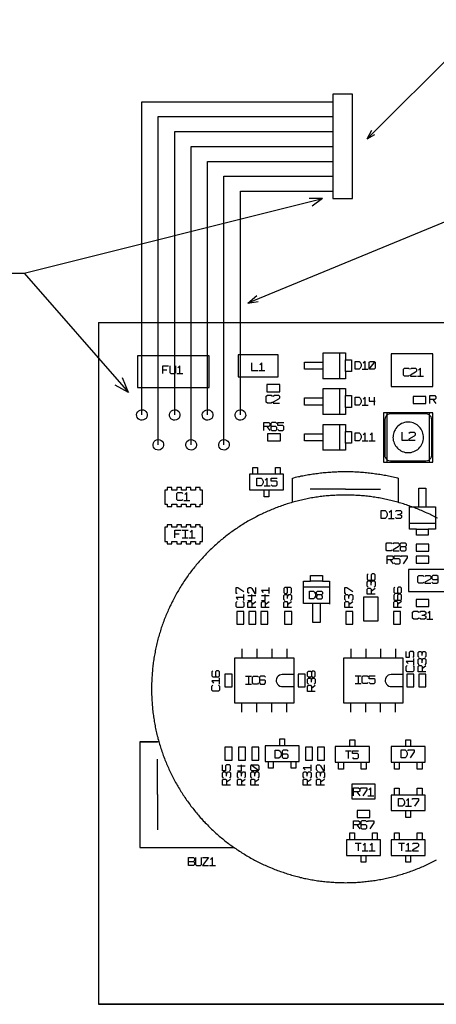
# Model space of a CAD drawing. Header units: millimetres. Extents: x 0 to 1189, y 35 to 806.
# Tile 8 of 18: x 498 to 595, y 380 to 610. Entities that reach past the tile are written whole.
import ezdxf

# ---------------------------------------------------------------- set-up
doc = ezdxf.new("R2010")
doc.units = ezdxf.units.MM
doc.layers.add('Pen 1', color=7, linetype='Continuous')

msp = doc.modelspace()

# ---------------------------------------------------------------- linework, layer by layer
at = {"layer": 'Pen 1', "color": 7, "lineweight": 30}
for p, q in [((606.9, 610.22), (578.95, 582.3)), ((578.95, 582.3), (580, 584.38)), ((578.95, 582.3), (580.7, 583.35)), ((498.62, 550.85), (568.47, 568.33)), ((610.4, 568.33), (551, 543.88)), ((568.47, 568.33), (565.33, 568.33)), ((568.47, 568.33), (566.03, 566.58)), ((526.2, 517.67), (526.2, 558.88)), ((530.05, 510.67), (530.05, 558.88)), ((533.9, 517.67), (533.9, 558.88)), ((537.75, 510.67), (537.75, 558.88)), ((541.58, 517.67), (541.58, 558.88)), ((545.42, 510.67), (545.42, 558.88)), ((549.28, 517.67), (549.28, 558.88)), ((551, 543.88), (553.1, 545.62)), ((551, 543.88), (553.45, 544.22)), ((572.53, 526.17), (572.53, 532.22)), ((573.9, 527.83), (573.9, 530.58)), ((531.08, 528.25), (532.03, 528.25)), ((553.55, 528.05), (554.97, 528.05)), ((577.78, 528.4), (579.2, 528.4)), ((579.42, 528.4), (580.85, 530.22)), ((523.08, 522.9), (521.67, 526.4)), ((534.38, 527.35), (535.78, 527.35)), ((590.72, 526.78), (592.12, 526.78)), ((523.08, 522.9), (519.92, 524.65)), ((572.53, 517.78), (572.53, 523.85)), ((573.9, 519.45), (573.9, 522.2)), ((580.6, 521.85), (580.6, 520)), ((594.3, 521.28), (595, 520.35)), ((577.78, 520), (579.2, 520)), ((583.6, 506.65), (583.6, 518.2)), ((593.53, 506.65), (593.53, 518.2)), ((555.45, 514.95), (556.15, 514.05)), ((572.53, 509.4), (572.53, 515.45)), ((573.9, 511.05), (573.9, 513.8)), ((577.78, 511.62), (579.2, 511.62)), ((579.42, 511.62), (580.85, 511.62)), ((554.8, 501.05), (556.22, 501.05)), ((573.85, 500.3), (565.6, 500.3)), ((573.85, 500.3), (582.1, 500.3)), ((536, 497.65), (537.42, 497.65)), ((583.9, 493.45), (585.3, 493.45)), ((586.03, 494.38), (586.5, 494.38)), ((588.85, 492.3), (594.9, 492.3)), ((533.95, 489.8), (534.9, 489.8)), ((535.6, 490.7), (537.03, 490.7)), ((535.6, 488.88), (537.03, 488.88)), ((536.3, 490.7), (536.3, 488.88)), ((537.25, 488.88), (538.67, 488.88)), ((590.5, 490.92), (593.25, 490.92)), ((584.3, 483.75), (585, 482.83)), ((556, 475.88), (556, 477.3)), ((570.1, 477.35), (564.05, 477.35)), ((568.45, 478.73), (565.7, 478.73)), ((579.9, 477.85), (579.9, 478.33)), ((550.08, 474.23), (550.08, 475.65)), ((551.03, 475.4), (552.88, 475.4)), ((554.17, 475.4), (556, 475.4)), ((560.33, 474.7), (560.33, 475.17)), ((574.65, 474.7), (574.65, 475.17)), ((579.9, 476.42), (580.8, 477.12)), ((551.95, 473.27), (552.88, 474)), ((555.1, 473.27), (556, 474)), ((560.33, 473.27), (561.25, 474)), ((574.65, 473.27), (575.58, 474)), ((586.08, 473.33), (586.97, 474.05)), ((591.7, 470.8), (592.17, 470.8)), ((592.88, 469.88), (594.3, 469.88)), ((549.62, 462.92), (549.62, 460.73)), ((553.1, 462.92), (553.1, 460.73)), ((556.6, 462.92), (556.6, 460.73)), ((560.1, 462.92), (560.1, 460.73)), ((575.12, 462.92), (575.12, 460.73)), ((578.6, 462.92), (578.6, 460.73)), ((582.1, 462.92), (582.1, 460.73)), ((585.6, 462.92), (585.6, 460.73)), ((591.78, 461.33), (591.78, 461.8)), ((589.9, 459.2), (589.9, 460.62)), ((591.78, 459.67), (591.78, 460.15)), ((591.78, 458.27), (592.7, 458.98)), ((550.45, 456.52), (551.88, 456.52)), ((551.17, 456.52), (551.17, 454.67)), ((576.12, 456.6), (577.55, 456.6)), ((576.83, 456.6), (576.83, 454.77)), ((544.38, 454.67), (544.38, 456.1)), ((550.45, 454.67), (551.88, 454.67)), ((565.88, 455.08), (565.88, 455.55)), ((565.88, 453.67), (566.78, 454.38)), ((576.12, 454.77), (577.55, 454.77)), ((549.62, 448.08), (549.62, 450.25)), ((553.1, 448.08), (553.1, 450.25)), ((556.6, 448.08), (556.6, 450.25)), ((560.1, 448.08), (560.1, 450.25)), ((575.12, 448.08), (575.12, 450.25)), ((578.6, 448.08), (578.6, 450.25)), ((582.1, 448.08), (582.1, 450.25)), ((585.6, 448.08), (585.6, 450.25)), ((525.7, 441.17), (529.83, 441.17)), ((573.83, 439.05), (575.22, 439.05)), ((574.53, 439.05), (574.53, 437.23)), ((529.83, 428.8), (529.83, 437.05)), ((546.03, 433.12), (546.03, 433.6)), ((548.6, 435.5), (550.42, 435.5)), ((549.5, 433.12), (549.5, 433.6)), ((553.58, 434.33), (551.72, 435.73)), ((552.65, 433.12), (552.65, 433.6)), ((564.88, 433.12), (564.88, 433.6)), ((565.8, 434.33), (565.8, 435.73)), ((568.03, 433.12), (568.03, 433.6)), ((546.03, 431.73), (546.92, 432.42)), ((549.5, 431.73), (550.42, 432.42)), ((552.65, 431.73), (553.58, 432.42)), ((564.88, 431.73), (565.8, 432.42)), ((568.03, 431.73), (568.92, 432.42)), ((576.5, 429.4), (577.2, 428.5)), ((529.83, 428.8), (529.83, 420.55)), ((579.08, 428.5), (580.5, 428.5)), ((587.9, 426.05), (589.33, 426.05)), ((576.5, 421.73), (577.2, 420.8)), ((576.12, 417.4), (577.55, 417.4)), ((576.85, 417.4), (576.85, 415.58)), ((586.25, 417.4), (587.67, 417.4)), ((586.97, 417.4), (586.97, 415.58)), ((577.78, 415.58), (579.2, 415.58)), ((579.42, 415.58), (580.85, 415.58)), ((587.9, 415.58), (589.33, 415.58)), ((537.08, 413.1), (538.25, 413.1)), ((542.03, 412.2), (543.45, 412.2))]:
    msp.add_line(p, q, dxfattribs=at)
for points in [[(570.92, 592.78), (570.92, 568.33), (575.47, 568.33), (575.47, 592.78), (570.92, 592.78)], [(526.2, 558.88), (526.2, 587.53), (526.2, 591.03), (570.92, 591.03)], [(530.05, 558.88), (530.05, 584.03), (530.05, 587.53), (570.92, 587.53)], [(533.9, 558.88), (533.9, 580.55), (533.9, 584.03), (570.92, 584.03)], [(537.75, 558.88), (537.75, 577.05), (537.75, 580.55), (570.92, 580.55)], [(541.58, 558.88), (541.58, 577.05), (570.92, 577.05)], [(545.42, 558.88), (545.42, 573.55), (570.92, 573.55)], [(549.28, 558.88), (549.28, 570.08), (570.92, 570.08)], [(365.88, 550.85), (498.62, 550.85), (523.08, 522.9)], [(516.08, 539.22), (516.08, 379.7), (725.12, 379.7), (725.12, 539.22), (516.08, 539.22)], [(725.25, 539.35), (725.25, 379.67), (516.1, 379.67), (516.1, 539.35), (725.25, 539.35)], [(525.15, 531.5), (525.15, 524.08), (541.92, 524.08), (541.92, 531.5), (525.15, 531.5)], [(558.12, 531.78), (548.78, 531.78), (548.78, 526.6), (558.12, 526.6), (558.12, 531.78)], [(568.67, 526.17), (568.67, 532.22), (573.9, 532.22), (573.9, 530.58), (575.28, 530.58), (575.28, 527.83), (573.9, 527.83), (573.9, 526.17), (568.55, 526.17)], [(584.55, 524.3), (594.33, 524.3), (594.33, 532), (584.55, 532), (584.55, 524.3)], [(531.08, 527.35), (531.08, 529.17), (532.47, 529.17)], [(532.72, 529.17), (532.72, 527.58), (532.95, 527.35), (533.9, 527.35), (534.12, 527.58), (534.12, 529.17)], [(535.08, 527.35), (535.08, 529.17), (534.6, 528.72)], [(551.9, 529.88), (551.9, 528.05), (553.33, 528.05)], [(554.25, 528.05), (554.25, 529.88), (553.78, 529.42)], [(568.67, 528.38), (564.28, 528.38), (564.28, 530.03), (568.67, 530.03)], [(576.12, 528.4), (576.12, 530.22), (577.08, 530.22), (577.3, 530), (577.55, 529.53), (577.55, 529.08), (577.3, 528.62), (577.08, 528.4), (576.12, 528.4)], [(578.5, 528.4), (578.5, 530.22), (578.03, 529.78)], [(579.42, 528.62), (579.42, 530), (579.67, 530.22), (580.6, 530.22), (580.85, 530), (580.85, 528.62), (580.6, 528.4), (579.67, 528.4), (579.42, 528.62)], [(588.83, 527), (588.6, 526.78), (587.65, 526.78), (587.42, 527), (587.42, 528.38), (587.65, 528.6), (588.6, 528.6), (588.83, 528.38)], [(589.08, 528.38), (589.3, 528.6), (590.25, 528.6), (590.47, 528.38), (590.47, 527.9), (590.25, 527.67), (589.08, 527), (589.08, 526.78), (590.47, 526.78)], [(591.42, 526.78), (591.42, 528.6), (590.95, 528.15)], [(558.47, 523.12), (558.47, 524.78), (555.42, 524.78), (555.42, 523.12), (558.47, 523.12)], [(568.67, 517.78), (568.67, 523.85), (573.9, 523.85), (573.9, 522.2), (575.28, 522.2), (575.28, 519.45), (573.9, 519.45), (573.9, 517.78), (568.55, 517.78)], [(556.75, 520.7), (556.5, 520.47), (555.58, 520.47), (555.33, 520.7), (555.33, 522.08), (555.58, 522.3), (556.5, 522.3), (556.75, 522.08)], [(556.97, 522.08), (557.22, 522.3), (558.15, 522.3), (558.4, 522.08), (558.4, 521.62), (558.15, 521.4), (556.97, 520.7), (556.97, 520.47), (558.4, 520.47)], [(568.67, 520), (564.28, 520), (564.28, 521.65), (568.67, 521.65)], [(576.12, 520), (576.12, 521.85), (577.08, 521.85), (577.3, 521.6), (577.55, 521.15), (577.55, 520.7), (577.3, 520.22), (577.08, 520), (576.12, 520)], [(578.5, 520), (578.5, 521.85), (578.03, 521.38)], [(579.42, 521.85), (579.42, 520.92), (580.85, 520.92)], [(592.7, 520.33), (592.7, 521.97), (589.67, 521.97), (589.67, 520.33), (592.7, 520.33)], [(593.6, 520.35), (593.6, 522.2), (594.78, 522.2), (595, 521.95), (595, 521.5), (594.78, 521.28), (593.6, 521.28)], [(526.2, 518.9), (526.55, 518.85), (526.88, 518.72), (527.15, 518.5), (527.33, 518.2), (527.42, 517.88), (527.45, 517.53), (527.35, 517.17), (527.17, 516.88), (526.92, 516.65), (526.6, 516.5), (526.25, 516.42), (525.92, 516.47), (525.6, 516.6), (525.33, 516.8), (525.12, 517.1), (525, 517.42), (524.97, 517.78), (525.05, 518.1), (525.22, 518.42), (525.47, 518.65), (525.78, 518.83), (526.12, 518.9), (526.2, 518.9)], [(533.9, 518.9), (534.25, 518.85), (534.55, 518.72), (534.83, 518.5), (535.03, 518.2), (535.12, 517.88), (535.12, 517.53), (535.03, 517.17), (534.85, 516.88), (534.6, 516.65), (534.3, 516.5), (533.95, 516.42), (533.6, 516.47), (533.28, 516.6), (533, 516.8), (532.8, 517.1), (532.67, 517.42), (532.67, 517.78), (532.75, 518.1), (532.9, 518.42), (533.15, 518.65), (533.45, 518.83), (533.8, 518.9), (533.9, 518.9)], [(541.58, 518.9), (541.92, 518.85), (542.25, 518.72), (542.5, 518.5), (542.7, 518.2), (542.8, 517.88), (542.8, 517.53), (542.72, 517.17), (542.55, 516.88), (542.28, 516.65), (541.97, 516.5), (541.62, 516.42), (541.28, 516.47), (540.95, 516.6), (540.7, 516.8), (540.47, 517.1), (540.38, 517.42), (540.35, 517.78), (540.42, 518.1), (540.6, 518.42), (540.85, 518.65), (541.15, 518.83), (541.47, 518.9), (541.58, 518.9)], [(549.28, 518.9), (549.6, 518.85), (549.92, 518.72), (550.2, 518.5), (550.38, 518.2), (550.47, 517.88), (550.5, 517.53), (550.4, 517.17), (550.22, 516.88), (549.97, 516.65), (549.65, 516.5), (549.33, 516.42), (548.97, 516.47), (548.65, 516.6), (548.38, 516.8), (548.17, 517.1), (548.05, 517.42), (548.03, 517.78), (548.1, 518.1), (548.28, 518.42), (548.53, 518.65), (548.83, 518.83), (549.17, 518.9), (549.28, 518.9)], [(594.35, 518.2), (582.78, 518.2), (582.78, 506.65), (594.35, 506.65), (594.35, 518.2)], [(592.67, 506.92), (593.03, 506.98), (593.35, 507.1), (593.62, 507.3), (593.85, 507.58), (594, 507.9), (594.05, 508.23), (594.08, 508.3), (594.08, 516.55), (594.03, 516.9), (593.9, 517.22), (593.67, 517.5), (593.42, 517.72), (593.1, 517.88), (592.75, 517.92), (592.67, 517.92), (584.42, 517.92), (584.1, 517.88), (583.78, 517.75), (583.5, 517.55), (583.28, 517.28), (583.12, 516.97), (583.08, 516.62), (583.05, 516.55), (583.05, 508.3), (583.1, 507.95), (583.22, 507.62), (583.45, 507.35), (583.7, 507.12), (584.03, 507), (584.38, 506.92), (584.42, 506.92), (592.67, 506.92)], [(554.75, 514.05), (554.75, 515.88), (555.92, 515.88), (556.15, 515.65), (556.15, 515.17), (555.92, 514.95), (554.75, 514.95)], [(557.8, 515.65), (557.58, 515.88), (556.62, 515.88), (556.4, 515.65), (556.4, 514.28), (556.62, 514.05), (557.58, 514.05), (557.8, 514.28), (557.8, 514.72), (557.58, 514.95), (556.62, 514.95), (556.4, 514.72)], [(558.05, 514.28), (558.28, 514.05), (559.22, 514.05), (559.45, 514.28), (559.45, 514.95), (559.22, 515.17), (558.05, 515.17), (558.05, 515.88), (559.45, 515.88)], [(568.67, 509.4), (568.67, 515.45), (573.9, 515.45), (573.9, 513.8), (575.28, 513.8), (575.28, 511.05), (573.9, 511.05), (573.9, 509.4), (568.55, 509.4)], [(584.97, 512.42), (585, 512.08), (585.05, 511.73), (585.15, 511.4), (585.25, 511.08), (585.4, 510.75), (585.58, 510.45), (585.8, 510.17), (586.03, 509.92), (586.28, 509.67), (586.55, 509.48), (586.85, 509.3), (587.17, 509.12), (587.5, 509.02), (587.83, 508.92), (588.17, 508.88), (588.53, 508.85), (588.88, 508.88), (589.22, 508.92), (589.55, 509), (589.88, 509.1), (590.2, 509.25), (590.5, 509.42), (590.8, 509.62), (591.05, 509.85), (591.3, 510.12), (591.5, 510.4), (591.67, 510.7), (591.85, 511), (591.97, 511.33), (592.05, 511.67), (592.1, 512), (592.12, 512.35), (592.12, 512.7), (592.08, 513.05), (592, 513.4), (591.9, 513.72), (591.75, 514.05), (591.58, 514.35), (591.38, 514.62), (591.15, 514.9), (590.9, 515.12), (590.62, 515.35), (590.33, 515.53), (590.03, 515.7), (589.7, 515.83), (589.38, 515.92), (589.03, 515.97), (588.67, 516), (588.33, 516), (587.97, 515.95), (587.65, 515.88), (587.3, 515.78), (586.97, 515.65), (586.67, 515.47), (586.4, 515.28), (586.12, 515.05), (585.88, 514.8), (585.67, 514.53), (585.47, 514.22), (585.33, 513.92), (585.17, 513.6), (585.08, 513.28), (585.03, 512.92), (585, 512.58), (584.97, 512.42)], [(530.05, 511.92), (530.4, 511.88), (530.72, 511.73), (530.97, 511.5), (531.17, 511.23), (531.28, 510.88), (531.28, 510.52), (531.2, 510.2), (531, 509.9), (530.75, 509.67), (530.45, 509.5), (530.1, 509.45), (529.75, 509.48), (529.42, 509.6), (529.15, 509.83), (528.95, 510.1), (528.85, 510.42), (528.83, 510.77), (528.9, 511.12), (529.08, 511.42), (529.3, 511.67), (529.62, 511.85), (529.95, 511.92), (530.05, 511.92)], [(537.75, 511.92), (538.08, 511.88), (538.4, 511.73), (538.67, 511.5), (538.85, 511.23), (538.95, 510.88), (538.97, 510.52), (538.88, 510.2), (538.7, 509.9), (538.45, 509.67), (538.12, 509.5), (537.8, 509.45), (537.45, 509.48), (537.12, 509.6), (536.85, 509.83), (536.65, 510.1), (536.53, 510.42), (536.5, 510.77), (536.58, 511.12), (536.75, 511.42), (537, 511.67), (537.3, 511.85), (537.65, 511.92), (537.75, 511.92)], [(545.42, 511.92), (545.78, 511.88), (546.08, 511.73), (546.35, 511.5), (546.55, 511.23), (546.65, 510.88), (546.65, 510.52), (546.55, 510.2), (546.38, 509.9), (546.12, 509.67), (545.83, 509.5), (545.47, 509.45), (545.12, 509.48), (544.8, 509.6), (544.53, 509.83), (544.33, 510.1), (544.2, 510.42), (544.2, 510.77), (544.28, 511.12), (544.42, 511.42), (544.67, 511.67), (544.97, 511.85), (545.33, 511.92), (545.42, 511.92)], [(558.62, 511.6), (558.62, 513.25), (555.6, 513.25), (555.6, 511.6), (558.62, 511.6)], [(568.67, 511.6), (564.28, 511.6), (564.28, 513.25), (568.67, 513.25)], [(576.12, 511.62), (576.12, 513.45), (577.08, 513.45), (577.3, 513.22), (577.55, 512.78), (577.55, 512.3), (577.3, 511.85), (577.08, 511.62), (576.12, 511.62)], [(578.5, 511.62), (578.5, 513.45), (578.03, 513)], [(580.15, 511.62), (580.15, 513.45), (579.67, 513)], [(587.08, 513.62), (587.08, 511.8), (588.5, 511.8)], [(588.72, 513.4), (588.97, 513.62), (589.92, 513.62), (590.15, 513.4), (590.15, 512.95), (589.92, 512.72), (588.72, 512.03), (588.72, 511.8), (590.15, 511.8)], [(552.17, 503.77), (552.17, 505.38), (553.28, 505.38), (553.28, 503.77)], [(557.47, 503.77), (557.47, 505.38), (558.6, 505.38), (558.6, 503.77)], [(559.35, 503.77), (551.4, 503.77), (551.4, 500.12), (559.35, 500.12), (559.35, 503.77)], [(553.15, 501.05), (553.15, 502.9), (554.1, 502.9), (554.35, 502.67), (554.58, 502.2), (554.58, 501.75), (554.35, 501.3), (554.1, 501.05), (553.15, 501.05)], [(555.53, 501.05), (555.53, 502.9), (555.05, 502.42)], [(556.45, 501.3), (556.7, 501.05), (557.65, 501.05), (557.88, 501.3), (557.88, 501.98), (557.65, 502.2), (556.45, 502.2), (556.45, 502.9), (557.88, 502.9)], [(561.47, 497.2), (561.47, 502.9), (561.8, 502.98), (562.15, 503.08), (562.47, 503.15), (562.83, 503.23), (563.17, 503.3), (563.5, 503.38), (563.85, 503.42), (564.2, 503.5), (564.53, 503.58), (564.88, 503.62), (565.22, 503.7), (565.58, 503.75), (565.92, 503.8), (566.25, 503.85), (566.6, 503.9), (566.95, 503.95), (567.3, 504), (567.65, 504.05), (568, 504.1), (568.35, 504.12), (568.67, 504.17), (569.03, 504.2), (569.38, 504.23), (569.72, 504.25), (570.08, 504.27), (570.42, 504.3), (570.78, 504.33), (571.12, 504.35), (571.47, 504.38), (571.83, 504.38), (572.17, 504.4), (572.53, 504.4), (572.88, 504.42), (573.22, 504.42), (573.58, 504.42), (573.92, 504.42), (574.28, 504.42), (574.62, 504.42), (574.97, 504.42), (575.33, 504.4), (575.67, 504.4), (576.03, 504.38), (576.38, 504.38), (576.72, 504.35), (577.05, 504.33), (577.4, 504.3), (577.75, 504.27), (578.1, 504.25), (578.45, 504.23), (578.8, 504.17), (579.15, 504.15), (579.5, 504.1), (579.85, 504.08), (580.2, 504.02), (580.55, 503.98), (580.88, 503.92), (581.22, 503.88), (581.58, 503.83), (581.92, 503.77), (582.28, 503.73), (582.6, 503.67), (582.95, 503.6), (583.3, 503.55), (583.65, 503.48), (583.97, 503.4), (584.33, 503.33), (584.67, 503.25), (585, 503.17), (585.35, 503.1), (585.7, 503.02), (586.03, 502.95), (586.22, 502.9), (586.22, 497.2)], [(540.4, 500.1), (539.85, 500.1), (539.85, 500.65), (538.75, 500.65), (538.75, 500.1), (537.65, 500.1), (537.65, 500.65), (536.55, 500.65), (536.55, 500.1), (535.45, 500.1), (535.45, 500.65), (534.35, 500.65), (534.35, 500.1), (533.25, 500.1), (533.25, 500.65), (532.15, 500.65), (532.15, 500.1), (531.6, 500.1), (531.6, 496.8), (532.15, 496.8), (532.15, 496.25), (533.25, 496.25), (533.25, 496.8), (534.35, 496.8), (534.35, 496.25), (535.45, 496.25), (535.45, 496.8), (536.55, 496.8), (536.55, 496.25), (537.65, 496.25), (537.65, 496.8), (538.75, 496.8), (538.75, 496.25), (539.85, 496.25), (539.85, 496.8), (540.4, 496.8), (540.4, 500.1)], [(591.05, 496.15), (591.05, 500.55), (592.7, 500.55), (592.7, 496.15)], [(595.42, 493.48), (595.1, 493.62), (594.8, 493.8), (594.5, 493.95), (594.17, 494.1), (593.88, 494.27), (593.58, 494.42), (593.25, 494.58), (592.95, 494.7), (592.62, 494.85), (592.3, 495), (592, 495.12), (591.67, 495.27), (591.35, 495.4), (591.03, 495.55), (590.72, 495.67), (590.4, 495.8), (590.08, 495.92), (589.75, 496.05), (589.42, 496.17), (589.1, 496.27), (588.78, 496.4), (588.45, 496.5), (588.12, 496.62), (587.78, 496.73), (587.45, 496.83), (587.12, 496.92), (586.8, 497.05), (586.45, 497.12), (586.12, 497.23), (585.8, 497.33), (585.45, 497.4), (585.12, 497.5), (584.8, 497.58), (584.45, 497.67), (584.12, 497.75), (583.78, 497.83), (583.45, 497.9), (583.1, 497.98), (582.78, 498.05), (582.42, 498.1), (582.08, 498.17), (581.75, 498.23), (581.4, 498.3), (581.05, 498.35), (580.72, 498.4), (580.38, 498.45), (580.03, 498.5), (579.7, 498.55), (579.35, 498.6), (579, 498.62), (578.65, 498.67), (578.33, 498.7), (577.97, 498.73), (577.62, 498.77), (577.28, 498.8), (576.92, 498.83), (576.6, 498.85), (576.25, 498.85), (575.9, 498.88), (575.55, 498.9), (575.2, 498.9), (574.85, 498.92), (574.53, 498.92), (574.17, 498.92), (573.83, 498.92), (573.47, 498.92), (573.12, 498.92), (572.78, 498.92), (572.45, 498.9), (572.1, 498.9), (571.75, 498.88), (571.4, 498.85), (571.05, 498.85), (570.7, 498.83), (570.38, 498.8), (570.03, 498.77), (569.67, 498.73), (569.33, 498.7), (568.97, 498.67), (568.65, 498.62), (568.3, 498.58), (567.95, 498.55), (567.6, 498.5), (567.28, 498.45), (566.92, 498.4), (566.58, 498.35), (566.25, 498.27), (565.9, 498.23), (565.55, 498.17), (565.22, 498.1), (564.88, 498.02), (564.55, 497.98), (564.2, 497.9), (563.88, 497.83), (563.53, 497.75), (563.2, 497.65), (562.85, 497.58), (562.53, 497.5), (562.17, 497.4), (561.85, 497.33), (561.53, 497.23), (561.17, 497.12), (560.85, 497.02), (560.53, 496.92), (560.2, 496.83), (559.85, 496.73), (559.53, 496.6), (559.2, 496.5), (558.88, 496.4), (558.55, 496.27), (558.22, 496.15), (557.9, 496.02), (557.58, 495.9), (557.25, 495.77), (556.92, 495.65), (556.62, 495.52), (556.3, 495.4), (555.97, 495.25), (555.65, 495.12), (555.35, 494.98), (555.03, 494.85), (554.7, 494.7), (554.4, 494.55), (554.08, 494.4), (553.78, 494.25), (553.47, 494.1), (553.15, 493.92), (552.85, 493.77), (552.55, 493.62), (552.22, 493.45), (551.92, 493.27), (551.62, 493.12), (551.33, 492.95), (551.03, 492.77), (550.72, 492.6), (550.42, 492.42), (550.12, 492.25), (549.85, 492.05), (549.55, 491.88), (549.25, 491.7), (548.97, 491.5), (548.67, 491.3), (548.4, 491.12), (548.1, 490.92), (547.83, 490.73), (547.55, 490.52), (547.25, 490.33), (546.97, 490.12), (546.7, 489.92), (546.42, 489.7), (546.15, 489.5), (545.88, 489.27), (545.6, 489.08), (545.33, 488.85), (545.08, 488.62), (544.8, 488.42), (544.53, 488.2), (544.28, 487.98), (544, 487.75), (543.75, 487.5), (543.5, 487.27), (543.22, 487.05), (542.97, 486.83), (542.72, 486.58), (542.47, 486.35), (542.22, 486.1), (541.97, 485.85), (541.72, 485.62), (541.5, 485.38), (541.25, 485.12), (541, 484.88), (540.78, 484.62), (540.53, 484.38), (540.3, 484.1), (540.08, 483.85), (539.83, 483.6), (539.6, 483.33), (539.38, 483.08), (539.15, 482.8), (538.92, 482.55), (538.72, 482.27), (538.5, 482), (538.28, 481.75), (538.08, 481.48), (537.85, 481.2), (537.65, 480.92), (537.42, 480.65), (537.22, 480.38), (537.03, 480.08), (536.83, 479.8), (536.62, 479.52), (536.42, 479.23), (536.22, 478.95), (536.05, 478.65), (535.85, 478.38), (535.67, 478.08), (535.47, 477.8), (535.3, 477.5), (535.12, 477.2), (534.92, 476.9), (534.75, 476.6), (534.58, 476.3), (534.4, 476), (534.25, 475.7), (534.08, 475.4), (533.9, 475.1), (533.75, 474.8), (533.58, 474.5), (533.42, 474.17), (533.28, 473.88), (533.1, 473.55), (532.95, 473.25), (532.8, 472.95), (532.67, 472.62), (532.53, 472.3), (532.38, 472), (532.25, 471.67), (532.1, 471.35), (531.97, 471.05), (531.83, 470.73), (531.7, 470.4), (531.58, 470.08), (531.45, 469.75), (531.33, 469.42), (531.2, 469.1), (531.1, 468.77), (530.97, 468.45), (530.88, 468.12), (530.75, 467.8), (530.65, 467.48), (530.55, 467.15), (530.45, 466.8), (530.35, 466.48), (530.25, 466.15), (530.15, 465.83), (530.05, 465.48), (529.97, 465.15), (529.88, 464.8), (529.8, 464.48), (529.72, 464.15), (529.62, 463.8), (529.55, 463.48), (529.47, 463.12), (529.4, 462.8), (529.35, 462.45), (529.28, 462.1), (529.2, 461.77), (529.15, 461.42), (529.1, 461.08), (529.03, 460.75), (528.97, 460.4), (528.92, 460.05), (528.88, 459.73), (528.83, 459.38), (528.8, 459.02), (528.75, 458.7), (528.72, 458.35), (528.67, 458), (528.65, 457.65), (528.62, 457.3), (528.6, 456.98), (528.58, 456.62), (528.55, 456.27), (528.53, 455.92), (528.5, 455.58), (528.5, 455.25), (528.47, 454.9), (528.47, 454.55), (528.47, 454.2), (528.45, 453.85), (528.45, 453.5), (528.45, 453.15), (528.47, 452.83), (528.47, 452.48), (528.47, 452.12), (528.5, 451.77), (528.5, 451.42), (528.53, 451.08), (528.55, 450.75), (528.58, 450.4), (528.6, 450.05), (528.62, 449.7), (528.65, 449.35), (528.67, 449.02), (528.72, 448.67), (528.75, 448.33), (528.8, 447.98), (528.85, 447.65), (528.9, 447.3), (528.95, 446.95), (529, 446.6), (529.05, 446.27), (529.1, 445.92), (529.15, 445.6), (529.22, 445.25), (529.3, 444.9), (529.35, 444.58), (529.42, 444.23), (529.5, 443.9), (529.58, 443.55), (529.65, 443.23), (529.72, 442.88), (529.8, 442.55), (529.9, 442.2), (529.97, 441.88), (530.08, 441.55), (530.17, 441.2), (530.28, 440.88), (530.35, 440.55), (530.45, 440.2), (530.58, 439.88), (530.67, 439.55), (530.78, 439.23), (530.9, 438.9), (531, 438.58), (531.12, 438.25), (531.22, 437.9), (531.35, 437.6), (531.47, 437.27), (531.6, 436.95), (531.72, 436.62), (531.88, 436.3), (532, 435.98), (532.12, 435.65), (532.28, 435.35), (532.4, 435.02), (532.55, 434.7), (532.7, 434.4), (532.85, 434.08), (533, 433.77), (533.15, 433.45), (533.3, 433.15), (533.45, 432.85), (533.62, 432.52), (533.78, 432.23), (533.95, 431.92), (534.1, 431.62), (534.28, 431.33), (534.45, 431.02), (534.62, 430.73), (534.8, 430.42), (534.97, 430.12), (535.15, 429.83), (535.33, 429.52), (535.53, 429.25), (535.7, 428.95), (535.9, 428.65), (536.08, 428.38), (536.28, 428.08), (536.47, 427.8), (536.67, 427.5), (536.88, 427.23), (537.08, 426.95), (537.28, 426.67), (537.47, 426.4), (537.7, 426.1), (537.9, 425.83), (538.1, 425.58), (538.33, 425.3), (538.55, 425.02), (538.75, 424.75), (538.97, 424.48), (539.2, 424.23), (539.42, 423.95), (539.65, 423.7), (539.88, 423.42), (540.12, 423.17), (540.35, 422.92), (540.58, 422.67), (540.83, 422.42), (541.05, 422.17), (541.3, 421.92), (541.55, 421.67), (541.78, 421.42), (542.03, 421.17), (542.28, 420.92), (542.53, 420.7), (542.78, 420.45), (543.03, 420.23), (543.28, 420), (543.55, 419.75), (543.8, 419.52), (544.05, 419.3), (544.33, 419.08), (544.58, 418.85), (544.85, 418.62), (545.12, 418.4), (545.4, 418.2), (545.65, 417.98), (545.92, 417.75), (546.2, 417.55), (546.47, 417.33), (546.75, 417.12), (547.03, 416.92), (547.33, 416.73), (547.6, 416.52), (547.88, 416.33), (548.17, 416.12), (548.45, 415.92), (548.75, 415.73), (549.03, 415.55), (549.33, 415.35), (549.6, 415.17), (549.9, 415), (550.2, 414.8), (550.5, 414.62), (550.8, 414.45), (551.1, 414.27), (551.4, 414.1), (551.7, 413.92), (552, 413.77), (552.3, 413.6), (552.6, 413.42), (552.9, 413.27), (553.22, 413.12), (553.53, 412.95), (553.85, 412.8), (554.15, 412.65), (554.45, 412.5), (554.78, 412.35), (555.1, 412.23), (555.4, 412.08), (555.72, 411.92), (556.05, 411.8), (556.35, 411.67), (556.67, 411.52), (557, 411.4), (557.33, 411.27), (557.65, 411.15), (557.97, 411.02), (558.3, 410.9), (558.62, 410.8), (558.95, 410.67), (559.28, 410.58), (559.6, 410.45), (559.92, 410.35), (560.25, 410.25), (560.6, 410.15), (560.92, 410.05), (561.25, 409.95), (561.58, 409.85), (561.92, 409.75), (562.25, 409.67), (562.6, 409.58), (562.92, 409.5), (563.25, 409.4), (563.6, 409.33), (563.92, 409.25), (564.28, 409.17), (564.62, 409.1), (564.95, 409.05), (565.3, 408.98), (565.62, 408.9), (565.97, 408.85), (566.33, 408.8), (566.65, 408.73), (567, 408.67), (567.35, 408.62), (567.67, 408.58), (568.03, 408.52), (568.38, 408.5), (568.72, 408.45), (569.05, 408.42), (569.4, 408.38), (569.75, 408.35), (570.1, 408.33), (570.42, 408.3), (570.78, 408.27), (571.12, 408.25), (571.47, 408.23), (571.83, 408.2), (572.17, 408.2), (572.5, 408.17), (572.85, 408.17), (573.2, 408.17), (573.55, 408.17), (573.9, 408.15), (574.25, 408.17), (574.58, 408.17), (574.92, 408.17), (575.28, 408.17), (575.62, 408.2), (575.97, 408.2), (576.33, 408.23), (576.65, 408.25), (577, 408.27), (577.35, 408.3), (577.7, 408.33), (578.05, 408.35), (578.38, 408.4), (578.72, 408.42), (579.08, 408.48), (579.42, 408.5), (579.75, 408.55), (580.1, 408.6), (580.45, 408.65), (580.8, 408.7), (581.12, 408.75), (581.47, 408.8), (581.83, 408.88), (582.15, 408.92), (582.5, 409), (582.83, 409.05), (583.17, 409.12), (583.5, 409.2), (583.85, 409.27), (584.17, 409.35), (584.53, 409.42), (584.85, 409.52), (585.2, 409.6), (585.53, 409.7), (585.88, 409.77), (586.2, 409.88), (586.53, 409.98), (586.85, 410.08), (587.2, 410.17), (587.53, 410.27), (587.85, 410.38), (588.17, 410.48), (588.5, 410.6), (588.83, 410.7), (589.17, 410.83), (589.5, 410.95), (589.83, 411.08), (590.12, 411.2), (590.45, 411.33), (590.78, 411.45), (591.1, 411.58), (591.42, 411.7), (591.75, 411.85), (592.05, 411.98), (592.38, 412.12), (592.7, 412.25), (593, 412.4), (593.33, 412.55), (593.62, 412.7), (593.95, 412.85), (594.25, 413), (594.55, 413.17), (594.88, 413.33), (595.17, 413.48)], [(535.78, 497.88), (535.53, 497.65), (534.58, 497.65), (534.35, 497.88), (534.35, 499.25), (534.58, 499.5), (535.53, 499.5), (535.78, 499.25)], [(536.7, 497.65), (536.7, 499.5), (536.22, 499.02)], [(555.92, 500.12), (555.92, 498.52), (554.83, 498.52), (554.83, 500.12)], [(588.85, 496.15), (594.9, 496.15), (594.9, 490.92), (593.25, 490.92), (593.25, 489.55), (590.5, 489.55), (590.5, 490.92), (588.85, 490.92), (588.85, 496.3)], [(582.25, 493.45), (582.25, 495.3), (583.17, 495.3), (583.42, 495.08), (583.65, 494.6), (583.65, 494.15), (583.42, 493.67), (583.17, 493.45), (582.25, 493.45)], [(584.6, 493.45), (584.6, 495.3), (584.12, 494.83)], [(585.55, 495.08), (585.78, 495.3), (586.72, 495.3), (586.95, 495.08), (586.95, 494.6), (586.5, 494.38), (586.95, 494.15), (586.95, 493.67), (586.72, 493.45), (585.78, 493.45), (585.55, 493.67)], [(531.6, 488.08), (532.15, 488.08), (532.15, 487.52), (533.25, 487.52), (533.25, 488.08), (534.35, 488.08), (534.35, 487.52), (535.45, 487.52), (535.45, 488.08), (536.55, 488.08), (536.55, 487.52), (537.65, 487.52), (537.65, 488.08), (538.75, 488.08), (538.75, 487.52), (539.85, 487.52), (539.85, 488.08), (540.4, 488.08), (540.4, 491.38), (539.85, 491.38), (539.85, 491.92), (538.75, 491.92), (538.75, 491.38), (537.65, 491.38), (537.65, 491.92), (536.55, 491.92), (536.55, 491.38), (535.45, 491.38), (535.45, 491.92), (534.35, 491.92), (534.35, 491.38), (533.25, 491.38), (533.25, 491.92), (532.15, 491.92), (532.15, 491.38), (531.6, 491.38), (531.6, 488.08)], [(533.95, 488.88), (533.95, 490.7), (535.38, 490.7)], [(537.95, 488.88), (537.95, 490.7), (537.5, 490.25)], [(584.78, 486.1), (584.53, 485.88), (583.58, 485.88), (583.35, 486.1), (583.35, 487.48), (583.58, 487.7), (584.53, 487.7), (584.78, 487.48)], [(585, 487.48), (585.22, 487.7), (586.17, 487.7), (586.42, 487.48), (586.42, 487.02), (586.17, 486.8), (585, 486.1), (585, 485.88), (586.42, 485.88)], [(586.88, 486.8), (586.65, 486.55), (586.65, 486.1), (586.88, 485.88), (587.83, 485.88), (588.08, 486.1), (588.08, 486.55), (587.83, 486.8), (586.88, 486.8), (586.65, 487.02), (586.65, 487.48), (586.88, 487.7), (587.83, 487.7), (588.08, 487.48), (588.08, 487.02), (587.83, 486.8)], [(590.38, 487.4), (590.38, 485.75), (593.4, 485.75), (593.4, 487.4), (590.38, 487.4)], [(583.6, 482.83), (583.6, 484.67), (584.78, 484.67), (585, 484.42), (585, 483.98), (584.78, 483.75), (583.6, 483.75)], [(585.25, 483.05), (585.47, 482.83), (586.42, 482.83), (586.65, 483.05), (586.65, 483.75), (586.42, 483.98), (585.25, 483.98), (585.25, 484.67), (586.65, 484.67)], [(586.9, 484.42), (586.9, 484.67), (588.3, 484.67), (588.3, 484.2), (587.38, 482.83)], [(593.4, 482.95), (593.4, 484.6), (590.38, 484.6), (590.38, 482.95), (593.4, 482.95)], [(570.1, 473.5), (564.05, 473.5), (564.05, 478.73), (565.7, 478.73), (565.7, 480.1), (568.45, 480.1), (568.45, 478.73), (570.1, 478.73), (570.1, 473.38)], [(579.2, 480.45), (578.97, 480.2), (578.97, 479.25), (579.2, 479.02), (580.58, 479.02), (580.8, 479.25), (580.8, 480.2), (580.58, 480.45), (580.12, 480.45), (579.9, 480.2), (579.9, 479.25), (580.12, 479.02)], [(588.6, 476.3), (597.95, 476.3), (597.95, 481.48), (588.6, 481.48), (588.6, 476.3)], [(592.22, 478.5), (591.97, 478.27), (591.05, 478.27), (590.8, 478.5), (590.8, 479.88), (591.05, 480.1), (591.97, 480.1), (592.22, 479.88)], [(592.45, 479.88), (592.7, 480.1), (593.62, 480.1), (593.88, 479.88), (593.88, 479.4), (593.62, 479.17), (592.45, 478.5), (592.45, 478.27), (593.88, 478.27)], [(594.1, 478.5), (594.35, 478.27), (595.28, 478.27), (595.53, 478.5), (595.53, 479.88), (595.28, 480.1), (594.35, 480.1), (594.1, 479.88), (594.1, 479.4), (594.35, 479.17), (595.28, 479.17), (595.53, 479.4)], [(548.47, 475.88), (548.25, 475.88), (548.25, 477.3), (548.7, 477.3), (550.08, 476.35)], [(551.28, 475.88), (551.03, 476.12), (551.03, 477.05), (551.28, 477.3), (551.72, 477.3), (551.95, 477.05), (552.65, 475.88), (552.88, 475.88), (552.88, 477.3)], [(561.03, 475.88), (561.25, 476.12), (561.25, 477.05), (561.03, 477.3), (559.65, 477.3), (559.42, 477.05), (559.42, 476.12), (559.65, 475.88), (560.1, 475.88), (560.33, 476.12), (560.33, 477.05), (560.1, 477.3)], [(573.97, 475.88), (573.75, 475.88), (573.75, 477.3), (574.2, 477.3), (575.58, 476.35)], [(579.2, 477.38), (578.97, 477.6), (578.97, 478.55), (579.2, 478.8), (579.67, 478.8), (579.9, 478.33), (580.12, 478.8), (580.58, 478.8), (580.8, 478.55), (580.8, 477.6), (580.58, 477.38)], [(585.38, 477.35), (585.15, 477.1), (585.15, 476.15), (585.38, 475.92), (586.75, 475.92), (586.97, 476.15), (586.97, 477.1), (586.75, 477.35), (586.3, 477.35), (586.08, 477.1), (586.08, 476.15), (586.3, 475.92)], [(551.03, 474.23), (551.95, 474.23), (551.95, 475.65)], [(556, 476.58), (554.17, 476.58), (554.62, 476.12)], [(554.17, 474.23), (555.1, 474.23), (555.1, 475.65)], [(559.65, 474.23), (559.42, 474.48), (559.42, 475.4), (559.65, 475.65), (560.1, 475.65), (560.33, 475.17), (560.58, 475.65), (561.03, 475.65), (561.25, 475.4), (561.25, 474.48), (561.03, 474.23)], [(565.42, 474.6), (565.42, 476.42), (566.38, 476.42), (566.6, 476.2), (566.85, 475.75), (566.85, 475.27), (566.6, 474.83), (566.38, 474.6), (565.42, 474.6)], [(567.33, 475.52), (567.08, 475.27), (567.08, 474.83), (567.33, 474.6), (568.25, 474.6), (568.5, 474.83), (568.5, 475.27), (568.25, 475.52), (567.33, 475.52), (567.08, 475.75), (567.08, 476.2), (567.33, 476.42), (568.25, 476.42), (568.5, 476.2), (568.5, 475.75), (568.25, 475.52)], [(573.97, 474.23), (573.75, 474.48), (573.75, 475.4), (573.97, 475.65), (574.42, 475.65), (574.65, 475.17), (574.88, 475.65), (575.35, 475.65), (575.58, 475.4), (575.58, 474.48), (575.35, 474.23)], [(581.55, 469.5), (581.55, 475), (578.1, 475), (578.1, 469.5), (581.55, 469.5)], [(580.8, 475.73), (578.97, 475.73), (578.97, 476.9), (579.2, 477.12), (579.67, 477.12), (579.9, 476.9), (579.9, 475.73)], [(585.38, 475.7), (585.15, 475.45), (585.15, 474.5), (585.38, 474.27), (586.75, 474.27), (586.97, 474.5), (586.97, 475.45), (586.75, 475.7), (586.3, 475.7), (586.08, 475.45), (586.08, 474.5), (586.3, 474.27)], [(550.08, 474.92), (548.25, 474.92), (548.7, 474.48)], [(549.85, 474), (550.08, 473.75), (550.08, 472.83), (549.85, 472.58), (548.47, 472.58), (548.25, 472.83), (548.25, 473.75), (548.47, 474)], [(552.88, 472.58), (551.03, 472.58), (551.03, 473.75), (551.28, 474), (551.72, 474), (551.95, 473.75), (551.95, 472.58)], [(556, 472.58), (554.17, 472.58), (554.17, 473.75), (554.4, 474), (554.88, 474), (555.1, 473.75), (555.1, 472.58)], [(561.25, 472.58), (559.42, 472.58), (559.42, 473.75), (559.65, 474), (560.1, 474), (560.33, 473.75), (560.33, 472.58)], [(567.9, 473.5), (567.9, 469.1), (566.25, 469.1), (566.25, 473.5)], [(575.58, 472.58), (573.75, 472.58), (573.75, 473.75), (573.97, 474), (574.42, 474), (574.65, 473.75), (574.65, 472.58)], [(586.97, 472.62), (585.15, 472.62), (585.15, 473.8), (585.38, 474.05), (585.83, 474.05), (586.08, 473.8), (586.08, 472.62)], [(590.38, 474.48), (590.38, 472.83), (593.4, 472.83), (593.4, 474.48), (590.38, 474.48)], [(548.45, 468.65), (550.1, 468.65), (550.1, 471.67), (548.45, 471.67), (548.45, 468.65)], [(552.88, 471.67), (551.22, 471.67), (551.22, 468.65), (552.88, 468.65), (552.88, 471.67)], [(554.03, 468.65), (555.67, 468.65), (555.67, 471.67), (554.03, 471.67), (554.03, 468.65)], [(559.62, 468.65), (561.28, 468.65), (561.28, 471.67), (559.62, 471.67), (559.62, 468.65)], [(573.95, 468.65), (575.6, 468.65), (575.6, 471.67), (573.95, 471.67), (573.95, 468.65)], [(585.12, 468.65), (586.78, 468.65), (586.78, 471.67), (585.12, 471.67), (585.12, 468.65)], [(591, 470.1), (590.75, 469.88), (589.83, 469.88), (589.58, 470.1), (589.58, 471.48), (589.83, 471.73), (590.75, 471.73), (591, 471.48)], [(591.22, 471.48), (591.47, 471.73), (592.4, 471.73), (592.65, 471.48), (592.65, 471.02), (592.17, 470.8), (592.65, 470.58), (592.65, 470.1), (592.4, 469.88), (591.47, 469.88), (591.22, 470.1)], [(593.58, 469.88), (593.58, 471.73), (593.12, 471.25)], [(589.67, 460.85), (589.9, 461.1), (589.9, 462.05), (589.67, 462.27), (588.97, 462.27), (588.75, 462.05), (588.75, 460.85), (588.05, 460.85), (588.05, 462.27)], [(591.08, 460.85), (590.85, 461.1), (590.85, 462.05), (591.08, 462.27), (591.55, 462.27), (591.78, 461.8), (592, 462.27), (592.45, 462.27), (592.7, 462.05), (592.7, 461.1), (592.45, 460.85)], [(547.88, 450.25), (561.85, 450.25), (561.85, 460.73), (547.88, 460.73), (547.88, 450.25)], [(573.38, 450.25), (587.35, 450.25), (587.35, 460.73), (573.38, 460.73), (573.38, 450.25)], [(589.9, 459.92), (588.05, 459.92), (588.53, 459.45)], [(589.67, 458.98), (589.9, 458.75), (589.9, 457.8), (589.67, 457.55), (588.3, 457.55), (588.05, 457.8), (588.05, 458.75), (588.3, 458.98)], [(591.08, 459.2), (590.85, 459.45), (590.85, 460.4), (591.08, 460.62), (591.55, 460.62), (591.78, 460.15), (592, 460.62), (592.45, 460.62), (592.7, 460.4), (592.7, 459.45), (592.45, 459.2)], [(592.7, 457.55), (590.85, 457.55), (590.85, 458.75), (591.08, 458.98), (591.55, 458.98), (591.78, 458.75), (591.78, 457.55)], [(542.78, 457.75), (542.55, 457.5), (542.55, 456.55), (542.78, 456.33), (544.15, 456.33), (544.38, 456.55), (544.38, 457.5), (544.15, 457.75), (543.7, 457.75), (543.47, 457.5), (543.47, 456.55), (543.7, 456.33)], [(547.3, 457), (545.65, 457), (545.65, 453.98), (547.3, 453.98), (547.3, 457)], [(553.53, 454.92), (553.28, 454.67), (552.35, 454.67), (552.1, 454.92), (552.1, 456.3), (552.35, 456.52), (553.28, 456.52), (553.53, 456.3)], [(555.17, 456.3), (554.92, 456.52), (554, 456.52), (553.75, 456.3), (553.75, 454.92), (554, 454.67), (554.92, 454.67), (555.17, 454.92), (555.17, 455.38), (554.92, 455.6), (554, 455.6), (553.75, 455.38)], [(561.85, 456.9), (559.05, 456.9), (558.7, 456.85), (558.38, 456.73), (558.1, 456.52), (557.88, 456.25), (557.72, 455.92), (557.65, 455.6), (557.67, 455.25), (557.78, 454.92), (557.95, 454.62), (558.2, 454.38), (558.5, 454.2), (558.85, 454.1), (559.05, 454.1), (561.85, 454.1), (561.85, 456.9)], [(562.75, 453.98), (564.4, 453.98), (564.4, 457), (562.75, 457), (562.75, 453.98)], [(565.88, 456.5), (566.1, 456.25), (566.55, 456.25), (566.78, 456.5), (566.78, 457.42), (566.55, 457.67), (566.1, 457.67), (565.88, 457.42), (565.88, 456.5), (565.65, 456.25), (565.17, 456.25), (564.95, 456.5), (564.95, 457.42), (565.17, 457.67), (565.65, 457.67), (565.88, 457.42)], [(579.2, 455), (578.95, 454.77), (578.03, 454.77), (577.78, 455), (577.78, 456.38), (578.03, 456.6), (578.95, 456.6), (579.2, 456.38)], [(579.42, 455), (579.67, 454.77), (580.6, 454.77), (580.85, 455), (580.85, 455.7), (580.6, 455.92), (579.42, 455.92), (579.42, 456.6), (580.85, 456.6)], [(587.35, 456.9), (584.55, 456.9), (584.2, 456.85), (583.88, 456.73), (583.6, 456.52), (583.38, 456.25), (583.22, 455.92), (583.15, 455.6), (583.17, 455.25), (583.28, 454.92), (583.45, 454.62), (583.7, 454.38), (584, 454.2), (584.35, 454.1), (584.55, 454.1), (587.35, 454.1), (587.35, 456.9)], [(589.9, 457), (588.25, 457), (588.25, 453.98), (589.9, 453.98), (589.9, 457)], [(592.7, 457), (591.05, 457), (591.05, 453.98), (592.7, 453.98), (592.7, 457)], [(544.38, 455.38), (542.55, 455.38), (543, 454.9)], [(544.15, 454.42), (544.38, 454.2), (544.38, 453.25), (544.15, 453.02), (542.78, 453.02), (542.55, 453.25), (542.55, 454.2), (542.78, 454.42)], [(565.17, 454.6), (564.95, 454.85), (564.95, 455.77), (565.17, 456.02), (565.65, 456.02), (565.88, 455.55), (566.1, 456.02), (566.55, 456.02), (566.78, 455.77), (566.78, 454.85), (566.55, 454.6)], [(566.78, 452.95), (564.95, 452.95), (564.95, 454.12), (565.17, 454.38), (565.65, 454.38), (565.88, 454.12), (565.88, 452.95)], [(530.17, 441.17), (525.7, 441.17), (525.7, 416.42), (547.75, 416.42)], [(558.47, 440.2), (558.47, 441.8), (559.6, 441.8), (559.6, 440.2)], [(574.9, 440.02), (574.9, 441.62), (576.03, 441.62), (576.03, 440.02)], [(588, 440.02), (588, 441.62), (589.12, 441.62), (589.12, 440.02)], [(547.3, 439.9), (545.65, 439.9), (545.65, 436.88), (547.3, 436.88), (547.3, 439.9)], [(548.8, 436.88), (550.45, 436.88), (550.45, 439.9), (548.8, 439.9), (548.8, 436.88)], [(553.58, 439.9), (551.92, 439.9), (551.92, 436.88), (553.58, 436.88), (553.58, 439.9)], [(555.08, 436.55), (563.03, 436.55), (563.03, 440.2), (555.08, 440.2), (555.08, 436.55)], [(557.38, 437.33), (557.38, 439.17), (558.3, 439.17), (558.55, 438.92), (558.78, 438.48), (558.78, 438.02), (558.55, 437.55), (558.3, 437.33), (557.38, 437.33)], [(560.42, 438.92), (560.2, 439.17), (559.25, 439.17), (559.03, 438.92), (559.03, 437.55), (559.25, 437.33), (560.2, 437.33), (560.42, 437.55), (560.42, 438.02), (560.2, 438.25), (559.25, 438.25), (559.03, 438.02)], [(566.15, 439.9), (564.5, 439.9), (564.5, 436.88), (566.15, 436.88), (566.15, 439.9)], [(568.95, 439.9), (567.3, 439.9), (567.3, 436.88), (568.95, 436.88), (568.95, 439.9)], [(571.47, 436.38), (579.45, 436.38), (579.45, 440.02), (571.47, 440.02), (571.47, 436.38)], [(575.47, 437.45), (575.7, 437.23), (576.65, 437.23), (576.88, 437.45), (576.88, 438.15), (576.65, 438.38), (575.47, 438.38), (575.47, 439.05), (576.88, 439.05)], [(584.58, 436.38), (592.55, 436.38), (592.55, 440.02), (584.58, 440.02), (584.58, 436.38)], [(586.9, 437.4), (586.9, 439.23), (587.85, 439.23), (588.1, 439), (588.33, 438.55), (588.33, 438.08), (588.1, 437.62), (587.85, 437.4), (586.9, 437.4)], [(588.55, 439), (588.55, 439.23), (589.97, 439.23), (589.97, 438.77), (589.03, 437.4)], [(556.95, 436.55), (556.95, 434.95), (555.83, 434.95), (555.83, 436.55)], [(562.25, 436.55), (562.25, 434.95), (561.15, 434.95), (561.15, 436.55)], [(573.38, 436.38), (573.38, 434.77), (572.25, 434.77), (572.25, 436.38)], [(578.67, 436.38), (578.67, 434.77), (577.55, 434.77), (577.55, 436.38)], [(586.47, 436.38), (586.47, 434.77), (585.35, 434.77), (585.35, 436.38)], [(591.78, 436.38), (591.78, 434.77), (590.65, 434.77), (590.65, 436.38)], [(546.7, 434.33), (546.92, 434.55), (546.92, 435.5), (546.7, 435.73), (546.03, 435.73), (545.78, 435.5), (545.78, 434.33), (545.1, 434.33), (545.1, 435.73)], [(545.33, 432.65), (545.1, 432.9), (545.1, 433.85), (545.33, 434.08), (545.78, 434.08), (546.03, 433.6), (546.25, 434.08), (546.7, 434.08), (546.92, 433.85), (546.92, 432.9), (546.7, 432.65)], [(548.6, 434.33), (549.5, 434.33), (549.5, 435.73)], [(548.83, 432.65), (548.6, 432.9), (548.6, 433.85), (548.83, 434.08), (549.28, 434.08), (549.5, 433.6), (549.72, 434.08), (550.2, 434.08), (550.42, 433.85), (550.42, 432.9), (550.2, 432.65)], [(553.33, 434.33), (551.95, 434.33), (551.72, 434.55), (551.72, 435.5), (551.95, 435.73), (553.33, 435.73), (553.58, 435.5), (553.58, 434.55), (553.33, 434.33)], [(551.95, 432.65), (551.72, 432.9), (551.72, 433.85), (551.95, 434.08), (552.42, 434.08), (552.65, 433.6), (552.88, 434.08), (553.33, 434.08), (553.58, 433.85), (553.58, 432.9), (553.33, 432.65)], [(565.8, 435.02), (563.95, 435.02), (564.42, 434.55)], [(564.17, 432.65), (563.95, 432.9), (563.95, 433.85), (564.17, 434.08), (564.65, 434.08), (564.88, 433.6), (565.1, 434.08), (565.58, 434.08), (565.8, 433.85), (565.8, 432.9), (565.58, 432.65)], [(567.33, 434.33), (567.1, 434.55), (567.1, 435.5), (567.33, 435.73), (567.8, 435.73), (568.03, 435.5), (568.7, 434.33), (568.92, 434.33), (568.92, 435.73)], [(567.33, 432.65), (567.1, 432.9), (567.1, 433.85), (567.33, 434.08), (567.8, 434.08), (568.03, 433.6), (568.25, 434.08), (568.7, 434.08), (568.92, 433.85), (568.92, 432.9), (568.7, 432.65)], [(546.92, 431), (545.1, 431), (545.1, 432.2), (545.33, 432.42), (545.78, 432.42), (546.03, 432.2), (546.03, 431)], [(550.42, 431), (548.6, 431), (548.6, 432.2), (548.83, 432.42), (549.28, 432.42), (549.5, 432.2), (549.5, 431)], [(553.58, 431), (551.72, 431), (551.72, 432.2), (551.95, 432.42), (552.42, 432.42), (552.65, 432.2), (552.65, 431)], [(565.8, 431), (563.95, 431), (563.95, 432.2), (564.17, 432.42), (564.65, 432.42), (564.88, 432.2), (564.88, 431)], [(568.92, 431), (567.1, 431), (567.1, 432.2), (567.33, 432.42), (567.8, 432.42), (568.03, 432.2), (568.03, 431)], [(575.33, 427.75), (580.83, 427.75), (580.83, 431.2), (575.33, 431.2), (575.33, 427.75)], [(575.78, 428.5), (575.78, 430.33), (576.95, 430.33), (577.2, 430.1), (577.2, 429.62), (576.95, 429.4), (575.78, 429.4)], [(577.42, 430.1), (577.42, 430.33), (578.85, 430.33), (578.85, 429.88), (577.9, 428.5)], [(579.8, 428.5), (579.8, 430.33), (579.33, 429.88)], [(585.35, 428.67), (585.35, 430.27), (586.47, 430.27), (586.47, 428.67)], [(590.65, 428.67), (590.65, 430.27), (591.78, 430.27), (591.78, 428.67)], [(592.55, 428.67), (584.58, 428.67), (584.58, 425.02), (592.55, 425.02), (592.55, 428.67)], [(586.25, 426.05), (586.25, 427.88), (587.2, 427.88), (587.45, 427.65), (587.67, 427.2), (587.67, 426.73), (587.45, 426.27), (587.2, 426.05), (586.25, 426.05)], [(588.62, 426.05), (588.62, 427.88), (588.15, 427.42)], [(589.55, 427.65), (589.55, 427.88), (590.97, 427.88), (590.97, 427.42), (590.03, 426.05)], [(576.58, 425.05), (576.58, 423.4), (579.6, 423.4), (579.6, 425.05), (576.58, 425.05)], [(589.12, 425.02), (589.12, 423.42), (588, 423.42), (588, 425.02)], [(575.78, 420.8), (575.78, 422.62), (576.95, 422.62), (577.2, 422.4), (577.2, 421.95), (576.95, 421.73), (575.78, 421.73)], [(578.85, 422.4), (578.6, 422.62), (577.67, 422.62), (577.42, 422.4), (577.42, 421.02), (577.67, 420.8), (578.6, 420.8), (578.85, 421.02), (578.85, 421.5), (578.6, 421.73), (577.67, 421.73), (577.42, 421.5)], [(579.08, 422.4), (579.08, 422.62), (580.5, 422.62), (580.5, 422.17), (579.55, 420.8)], [(574.88, 418.2), (574.88, 419.8), (575.97, 419.8), (575.97, 418.2)], [(580.17, 418.2), (580.17, 419.8), (581.3, 419.8), (581.3, 418.2)], [(585.35, 418.2), (585.35, 419.8), (586.47, 419.8), (586.47, 418.2)], [(590.65, 418.2), (590.65, 419.8), (591.78, 419.8), (591.78, 418.2)], [(582.08, 418.2), (574.1, 418.2), (574.1, 414.55), (582.08, 414.55), (582.08, 418.2)], [(578.5, 415.58), (578.5, 417.4), (578.03, 416.95)], [(580.15, 415.58), (580.15, 417.4), (579.67, 416.95)], [(592.55, 418.2), (584.58, 418.2), (584.58, 414.55), (592.55, 414.55), (592.55, 418.2)], [(588.62, 415.58), (588.62, 417.4), (588.15, 416.95)], [(589.55, 417.17), (589.8, 417.4), (590.75, 417.4), (590.97, 417.17), (590.97, 416.7), (590.75, 416.48), (589.55, 415.8), (589.55, 415.58), (590.97, 415.58)], [(537.08, 412.2), (537.08, 414.02), (538.25, 414.02), (538.5, 413.8), (538.5, 413.35), (538.25, 413.1), (538.5, 412.88), (538.5, 412.42), (538.25, 412.2), (537.08, 412.2)], [(538.72, 414.02), (538.72, 412.42), (538.97, 412.2), (539.9, 412.2), (540.15, 412.42), (540.15, 414.02)], [(540.38, 414.02), (541.8, 414.02), (540.38, 412.2), (541.8, 412.2)], [(542.75, 412.2), (542.75, 414.02), (542.28, 413.58)], [(578.65, 414.55), (578.65, 412.95), (577.53, 412.95), (577.53, 414.55)], [(589.12, 414.55), (589.12, 412.95), (588, 412.95), (588, 414.55)]]:
    msp.add_lwpolyline(points, dxfattribs=at)

doc.saveas('drawing.dxf')
